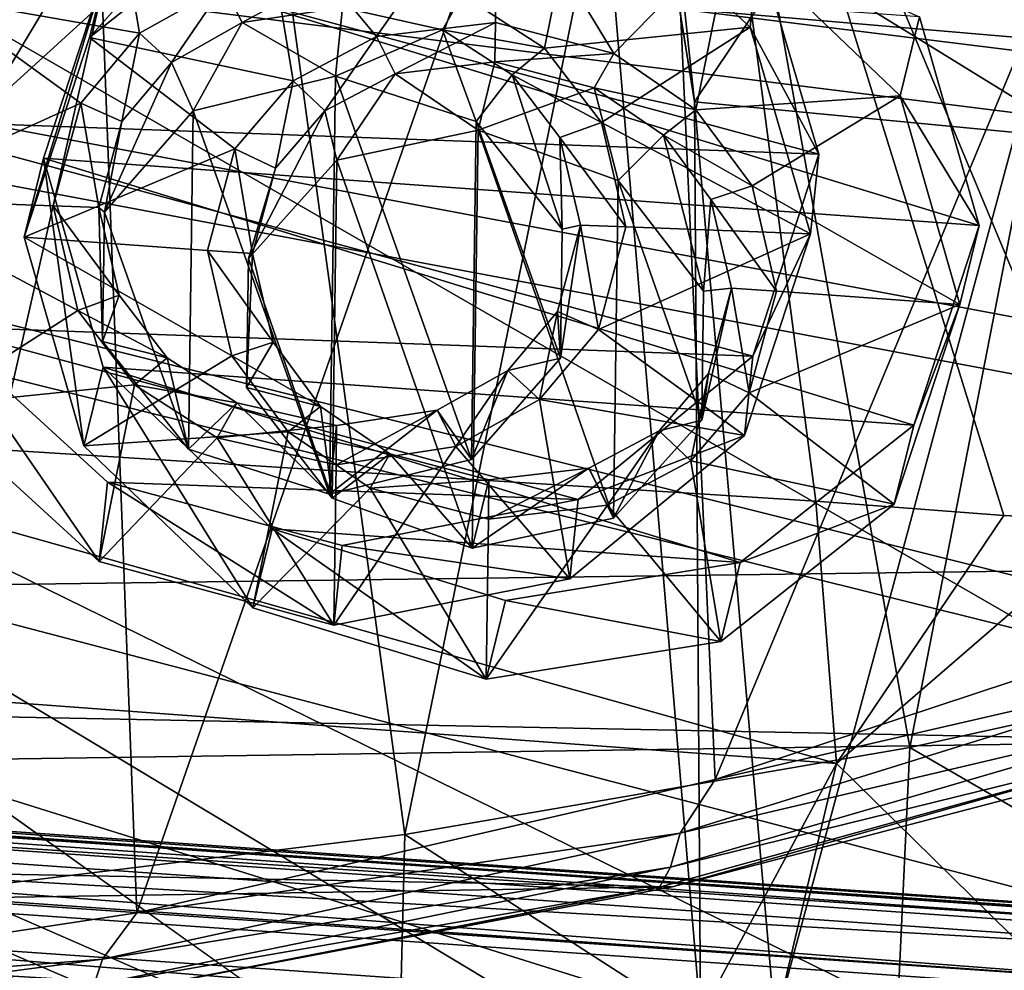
# Model space of a CAD drawing. Header units: metres. Extents: x -1004 to 0, y -808 to 0.
# Tile 92 of 124: x -354 to -308, y -122 to -78. Entities that reach past the tile are written whole.
import ezdxf

# ---------------------------------------------------------------- set-up
doc = ezdxf.new("R2010")
doc.units = ezdxf.units.M

msp = doc.modelspace()

# ---------------------------------------------------------------- linework, layer by layer
at = {"layer": 'top'}
for points in [[(-329.888824, -38.088737, 1930.046631), (-378.607605, -119.60273, 1985.827881), (-382.221283, -31.021881, 1934.762817)], [(-322.60022, -124.122322, 1979.295166), (-378.607605, -119.60273, 1985.827881), (-329.888824, -38.088737, 1930.046631)], [(-322.885803, -81.489136, 1954.172607), (-322.60022, -124.122322, 1979.295166), (-329.888824, -38.088737, 1930.046631)], [(-329.888824, -38.088737, 1930.046631), (-329.803864, -38.102722, 1930.036133), (-322.885803, -81.489136, 1954.172607)], [(-329.803864, -38.102722, 1930.036133), (-327.490509, -38.486088, 1929.765381), (-322.885803, -81.489136, 1954.172607)], [(-322.885803, -81.489136, 1954.172607), (-327.490509, -38.486088, 1929.765381), (-297.666809, -43.873398, 1928.242798)], [(-351.741699, -44.368996, 1507.820435), (-376.558838, -123.533806, 1555.031372), (-378.974548, -39.71484, 1506.693237)], [(-307.902313, -82.908188, 1952.266235), (-322.885803, -81.489136, 1954.172607), (-297.666809, -43.873398, 1928.242798)], [(-348.900391, -119.331909, 1551.006836), (-376.558838, -123.533806, 1555.031372), (-351.741699, -44.368996, 1507.820435)], [(-324.765137, -50.017815, 1509.10791), (-348.900391, -119.331909, 1551.006836), (-351.741699, -44.368996, 1507.820435)], [(-321.921265, -113.105431, 1545.40979), (-348.900391, -119.331909, 1551.006836), (-324.765137, -50.017815, 1509.10791)], [(-298.321289, -56.500305, 1510.757568), (-321.921265, -113.105431, 1545.40979), (-324.765137, -50.017815, 1509.10791)], [(-376.130707, -52.26717, 2033.806885), (-372.22702, -96.644707, 2025.778931), (-323.517303, -52.26717, 2030.046021)], [(-372.22702, -96.644707, 2025.778931), (-317.222504, -100.118637, 2020.946167), (-323.517303, -52.26717, 2030.046021)], [(-366.171051, -52.26717, 181.828079), (-345.062103, -52.26717, 185.403137), (-360.168396, -118.592033, 189.773727)], [(-345.062103, -52.26717, 185.403137), (-336.40332, -115.66851, 194.224075), (-360.168396, -118.592033, 189.773727)], [(-345.062103, -52.26717, 185.403137), (-323.424683, -52.26717, 190.665115), (-336.40332, -115.66851, 194.224075)], [(-323.424683, -52.26717, 190.665115), (-312.841736, -111.61409, 200.455399), (-336.40332, -115.66851, 194.224075)], [(-308.442505, -100.78614, 2019.896606), (-303.170807, -101.056534, 2019.255127), (-323.517303, -52.26717, 2030.046021)], [(-303.170807, -101.056534, 2019.255127), (-289.312134, -100.438484, 2017.681763), (-323.517303, -52.26717, 2030.046021)], [(-323.517303, -52.26717, 2030.046021), (-289.312134, -100.438484, 2017.681763), (-271.142548, -52.26717, 2023.785889)], [(-323.517303, -52.26717, 2030.046021), (-317.222504, -100.118637, 2020.946167), (-308.442505, -100.78614, 2019.896606)], [(-323.424683, -52.26717, 190.665115), (-301.283936, -52.26717, 197.828186), (-312.841736, -111.61409, 200.455399)], [(-301.283936, -52.26717, 197.828186), (-289.953552, -106.590332, 208.299179), (-312.841736, -111.61409, 200.455399)], [(-295.983002, -104.537399, 1538.428955), (-321.921265, -113.105431, 1545.40979), (-298.321289, -56.500305, 1510.757568)], [(-594.247375, -171.585114, 661.909546), (-196.308548, -147.470947, 662.541565), (-531.962463, -59.26767, 664.851257)], [(-196.308548, -147.470947, 662.541565), (-191.884094, -88.40519, 664.088562), (-531.962463, -59.26767, 664.851257)], [(-531.962463, -59.26767, 664.851257), (-191.884094, -88.40519, 664.088562), (-202.874207, -76.227615, 664.407471)], [(-615.470276, -72.550049, 1606.88501), (-591.933105, -85.384491, 1606.548584), (-341.576477, -63.148872, 1607.130249)], [(-591.933105, -85.384491, 1606.548584), (-332.205414, -66.348167, 1607.047974), (-341.576477, -63.148872, 1607.130249)], [(-591.933105, -85.384491, 1606.548584), (-567.294678, -96.737617, 1606.251099), (-332.205414, -66.348167, 1607.047974)], [(-567.294678, -96.737617, 1606.251099), (-541.695801, -106.479683, 1605.995728), (-332.205414, -66.348167, 1607.047974)], [(-332.205414, -66.348167, 1607.047974), (-541.695801, -106.479683, 1605.995728), (-272.857819, -102.921715, 1606.087891)], [(-272.857819, -102.921715, 1606.087891), (-246.948975, -94.762154, 1606.301514), (-332.205414, -66.348167, 1607.047974)], [(-246.948975, -94.762154, 1606.301514), (-225.76767, -79.417076, 1606.705933), (-332.205414, -66.348167, 1607.047974)], [(-332.205414, -66.348167, 1607.047974), (-225.76767, -79.417076, 1606.705933), (-330.090454, -66.582947, 1655.322266)], [(-225.767654, -79.416962, 1703.572632), (-325.61673, -66.957962, 1703.570801), (-330.090454, -66.582947, 1655.322266)], [(-225.76767, -79.417076, 1606.705933), (-225.767654, -79.416962, 1703.572632), (-330.090454, -66.582947, 1655.322266)], [(-297.378326, -66.572098, 1849.74353), (-309.347412, -67.335449, 1800.758545), (-225.767654, -77.948128, 1800.771362)], [(-318.67804, -67.316513, 1752.300415), (-325.61673, -66.957962, 1703.570801), (-225.767654, -79.416962, 1703.572632)], [(-225.767654, -77.948128, 1800.771362), (-309.347412, -67.335449, 1800.758545), (-318.67804, -67.316513, 1752.300415)], [(-225.767654, -77.948128, 1800.771362), (-318.67804, -67.316513, 1752.300415), (-225.767654, -79.416962, 1703.572632)], [(-307.902313, -82.908188, 1952.266235), (-319.120483, -124.470184, 1978.742554), (-322.885803, -81.489136, 1954.172607)], [(-319.120483, -124.470184, 1978.742554), (-322.60022, -124.122322, 1979.295166), (-322.885803, -81.489136, 1954.172607)], [(-303.635834, -124.783379, 1976.071655), (-319.120483, -124.470184, 1978.742554), (-307.902313, -82.908188, 1952.266235)], [(-372.22702, -96.644707, 2025.778931), (-373.720337, -108.123314, 2005.617065), (-316.263245, -112.357918, 1999.483887)], [(-317.222504, -100.118637, 2020.946167), (-372.22702, -96.644707, 2025.778931), (-316.263245, -112.357918, 1999.483887)], [(-316.263245, -112.357918, 1999.483887), (-308.442505, -100.78614, 2019.896606), (-317.222504, -100.118637, 2020.946167)], [(-303.170807, -101.056534, 2019.255127), (-308.442505, -100.78614, 2019.896606), (-316.263245, -112.357918, 1999.483887)], [(-303.635834, -124.783379, 1976.071655), (-303.170807, -101.056534, 2019.255127), (-316.263245, -112.357918, 1999.483887)], [(-541.695801, -106.479683, 1605.995728), (-297.964813, -111.31955, 1605.86792), (-272.857819, -102.921715, 1606.087891)], [(-321.921265, -113.105431, 1545.40979), (-295.983002, -104.537399, 1538.428955), (-297.273773, -107.424042, 1555.789795)], [(-541.695801, -106.479683, 1605.995728), (-515.296631, -114.499153, 1605.785522), (-297.964813, -111.31955, 1605.86792)], [(-289.953552, -106.590332, 208.299179), (-290.647888, -124.47464, 209.90213), (-312.841736, -111.61409, 200.455399)], [(-321.921265, -113.105431, 1545.40979), (-297.273773, -107.424042, 1555.789795), (-323.551117, -115.618164, 1561.07251)], [(-323.551117, -115.618164, 1561.07251), (-297.273773, -107.424042, 1555.789795), (-297.739502, -109.526161, 1572.967529)], [(-378.607605, -119.60273, 1985.827881), (-322.60022, -124.122322, 1979.295166), (-373.720337, -108.123314, 2005.617065)], [(-373.720337, -108.123314, 2005.617065), (-322.60022, -124.122322, 1979.295166), (-316.263245, -112.357918, 1999.483887)], [(-323.551117, -115.618164, 1561.07251), (-297.739502, -109.526161, 1572.967529), (-324.006104, -117.193779, 1576.527832)], [(-324.006104, -117.193779, 1576.527832), (-297.739502, -109.526161, 1572.967529), (-298.352905, -110.877457, 1590.216187)], [(-324.521667, -118.131798, 1592.032471), (-298.352905, -110.877457, 1590.216187), (-323.931244, -118.120049, 1605.689819)], [(-324.006104, -117.193779, 1576.527832), (-298.352905, -110.877457, 1590.216187), (-324.521667, -118.131798, 1592.032471)], [(-323.931244, -118.120049, 1605.689819), (-298.352905, -110.877457, 1590.216187), (-297.964813, -111.31955, 1605.86792)], [(-515.296631, -114.499153, 1605.785522), (-323.931244, -118.120049, 1605.689819), (-297.964813, -111.31955, 1605.86792)], [(-312.841736, -111.61409, 200.455399), (-313.708252, -130.293961, 202.135513), (-336.40332, -115.66851, 194.224075)], [(-290.647888, -124.47464, 209.90213), (-313.708252, -130.293961, 202.135513), (-312.841736, -111.61409, 200.455399)], [(-322.60022, -124.122322, 1979.295166), (-319.120483, -124.470184, 1978.742554), (-316.263245, -112.357918, 1999.483887)], [(-316.263245, -112.357918, 1999.483887), (-319.120483, -124.470184, 1978.742554), (-303.635834, -124.783379, 1976.071655)], [(-348.900391, -119.331909, 1551.006836), (-321.921265, -113.105431, 1545.40979), (-323.551117, -115.618164, 1561.07251)], [(-515.296631, -114.499153, 1605.785522), (-488.273682, -120.706161, 1605.622803), (-323.931244, -118.120049, 1605.689819)], [(-269.723572, -114.469421, 251.47937), (-314.66626, -125.307808, 251.47937), (-268.776398, -117.699387, 219.074127)], [(-269.723572, -114.469421, 251.47937), (-281.736053, -117.199364, 257.069885), (-314.66626, -125.307808, 251.47937)], [(-336.40332, -115.66851, 194.224075), (-336.881165, -134.861221, 196.108551), (-360.168396, -118.592033, 189.773727)], [(-348.900391, -119.331909, 1551.006836), (-323.551117, -115.618164, 1561.07251), (-350.509216, -121.497948, 1565.234985)], [(-350.509216, -121.497948, 1565.234985), (-323.551117, -115.618164, 1561.07251), (-324.006104, -117.193779, 1576.527832)], [(-313.708252, -130.293961, 202.135513), (-336.881165, -134.861221, 196.108551), (-336.40332, -115.66851, 194.224075)], [(-350.509216, -121.497948, 1565.234985), (-324.006104, -117.193779, 1576.527832), (-350.915833, -122.70134, 1579.330322)], [(-350.915833, -122.70134, 1579.330322), (-324.006104, -117.193779, 1576.527832), (-324.521667, -118.131798, 1592.032471)], [(-281.736053, -117.199364, 257.069885), (-308.413422, -122.939339, 261.940674), (-314.66626, -125.307808, 251.47937)], [(-268.776398, -117.699387, 219.074127), (-314.66626, -125.307808, 251.47937), (-290.647888, -124.47464, 209.90213)], [(-488.273682, -120.706161, 1605.622803), (-350.605621, -123.212776, 1605.556519), (-323.931244, -118.120049, 1605.689819)], [(-351.324707, -123.363029, 1593.460815), (-324.521667, -118.131798, 1592.032471), (-350.605621, -123.212776, 1605.556519)], [(-350.915833, -122.70134, 1579.330322), (-324.521667, -118.131798, 1592.032471), (-351.324707, -123.363029, 1593.460815)], [(-350.605621, -123.212776, 1605.556519), (-324.521667, -118.131798, 1592.032471), (-323.931244, -118.120049, 1605.689819)], [(-336.881165, -134.861221, 196.108551), (-360.24765, -138.152222, 191.800507), (-360.168396, -118.592033, 189.773727)], [(-376.558838, -123.533806, 1555.031372), (-348.900391, -119.331909, 1551.006836), (-350.509216, -121.497948, 1565.234985)], [(-488.273682, -120.706161, 1605.622803), (-460.815948, -125.03537, 1605.509277), (-350.605621, -123.212776, 1605.556519)], [(-376.558838, -123.533806, 1555.031372), (-350.509216, -121.497948, 1565.234985), (-377.954224, -125.113419, 1568.216675)], [(-377.954224, -125.113419, 1568.216675), (-350.509216, -121.497948, 1565.234985), (-350.915833, -122.70134, 1579.330322)]]:
    msp.add_3dface(points, dxfattribs=at)
at = {"layer": 'top0123413'}
for points in [[(-10, -10, 90), (-502.018646, -625.846375, 90), (-994.037292, -10, 90)], [(-494.003571, -626.560364, 90), (-502.018646, -625.846375, 90), (-10, -10, 90)], [(-485.779327, -628.854126, 90), (-494.003571, -626.560364, 90), (-10, -10, 90)], [(-477.800262, -632.855408, 90), (-485.779327, -628.854126, 90), (-10, -10, 90)], [(-10, -10, 90), (-470.61264, -638.481506, 90), (-477.800262, -632.855408, 90)], [(-217.024689, -763.271118, 90), (-470.61264, -638.481506, 90), (-10, -10, 90)], [(-261.255157, -72.276657, 118.761467), (-310.910522, -74.838074, 118.716759), (-67.634972, -207.468338, 116.401688)], [(-310.910522, -74.838074, 118.716759), (-357.917725, -76.72718, 118.683784), (-65.746979, -245.352539, 115.740417)], [(-67.634972, -207.468338, 116.401688), (-310.910522, -74.838074, 118.716759), (-65.746979, -245.352539, 115.740417)], [(-65.746979, -245.352539, 115.740417), (-357.917725, -76.72718, 118.683784), (-406.245697, -78.120522, 118.659462)], [(-406.245697, -78.120522, 118.659462), (-490.16217, -606.131226, 109.443001), (-63.32338, -322.340668, 114.396584)], [(-63.32338, -322.340668, 114.396584), (-64.29863, -283.87738, 115.067963), (-406.245697, -78.120522, 118.659462)], [(-64.29863, -283.87738, 115.067963), (-65.746979, -245.352539, 115.740417), (-406.245697, -78.120522, 118.659462)]]:
    msp.add_3dface(points, dxfattribs=at)
at = {"layer": 'top0123414'}
for points in [[(-183.245575, -194.333847, 2169.999756), (-102.243904, -155.042709, 2143.80835), (-502.018646, -55.05748, 2077.158447)], [(-102.243904, -155.042709, 2143.80835), (-85.585182, -133.331024, 2129.335449), (-502.018646, -55.05748, 2077.158447)], [(-502.018646, -55.05748, 2077.158447), (-85.585182, -133.331024, 2129.335449), (-71.911613, -108.299583, 2112.649414)], [(-71.911613, -108.299583, 2112.649414), (-61.49197, -80.833572, 2094.340576), (-502.018646, -55.05748, 2077.158447)], [(-61.49197, -80.833572, 2094.340576), (-55.064697, -55.05748, 2077.158447), (-502.018646, -55.05748, 2077.158447)], [(-502.018646, -55.05748, 2077.158447), (-502.018646, -194.333847, 2169.999756), (-183.245575, -194.333847, 2169.999756)], [(-502.018646, -195.279739, 2167.143799), (-502.018646, -57.672649, 2075.415039), (-183.245575, -195.279739, 2167.143799)], [(-502.018646, -57.672649, 2075.415039), (-104.076797, -156.881226, 2141.547363), (-183.245575, -195.279739, 2167.143799)], [(-57.675217, -57.672649, 2075.415039), (-64.211121, -84.251289, 2093.132324), (-502.018646, -57.672649, 2075.415039)], [(-64.211121, -84.251289, 2093.132324), (-74.447891, -111.240685, 2111.123535), (-502.018646, -57.672649, 2075.415039)], [(-502.018646, -57.672649, 2075.415039), (-74.447891, -111.240685, 2111.123535), (-87.78051, -135.641296, 2127.388916)], [(-87.78051, -135.641296, 2127.388916), (-104.076797, -156.881226, 2141.547363), (-502.018646, -57.672649, 2075.415039)]]:
    msp.add_3dface(points, dxfattribs=at)
at = {"layer": 'top0123418'}
for points in [[(-233.311279, -124.02623, 1633.36084), (-632.336914, -96.123642, 1633.36084), (-632.397461, -96.989761, 1638.284912)], [(-632.336914, -96.123642, 1633.36084), (-233.311279, -124.02623, 1633.36084), (-572.498474, -100.529236, 1632.846069)], [(-233.371841, -124.892357, 1638.284912), (-632.397461, -96.989761, 1638.284912), (-632.72522, -101.676781, 1639.994995)], [(-233.371841, -124.892357, 1638.284912), (-233.311279, -124.02623, 1633.36084), (-632.397461, -96.989761, 1638.284912)], [(-632.931824, -104.631546, 1631.857056), (-632.604065, -99.944534, 1630.146973), (-233.906204, -132.534134, 1631.857056)], [(-632.604065, -99.944534, 1630.146973), (-233.578461, -127.847122, 1630.146973), (-233.906204, -132.534134, 1631.857056)], [(-632.604065, -99.944534, 1630.146973), (-572.712219, -103.585953, 1630.274902), (-293.394257, -123.117767, 1630.274902)], [(-632.604065, -99.944534, 1630.146973), (-293.394257, -123.117767, 1630.274902), (-233.578461, -127.847122, 1630.146973)], [(-233.311279, -124.02623, 1633.36084), (-293.180511, -120.06105, 1632.846069), (-572.498474, -100.529236, 1632.846069)], [(-572.498474, -100.529236, 1632.846069), (-293.180511, -120.06105, 1632.846069), (-571.109802, -100.93853, 1632.306519)], [(-293.180511, -120.06105, 1632.846069), (-294.612518, -120.273216, 1632.306519), (-571.109802, -100.93853, 1632.306519)], [(-571.109802, -100.93853, 1632.306519), (-294.612518, -120.273216, 1632.306519), (-570.591492, -101.929459, 1631.240723)], [(-233.6996, -129.579376, 1639.994995), (-632.72522, -101.676781, 1639.994995), (-632.992371, -105.497673, 1636.781006)], [(-233.6996, -129.579376, 1639.994995), (-233.371841, -124.892357, 1638.284912), (-632.72522, -101.676781, 1639.994995)], [(-572.712219, -103.585953, 1630.274902), (-570.591492, -101.929459, 1631.240723), (-293.394257, -123.117767, 1630.274902)], [(-293.394257, -123.117767, 1630.274902), (-570.591492, -101.929459, 1631.240723), (-295.263763, -121.182266, 1631.240723)], [(-570.591492, -101.929459, 1631.240723), (-294.612518, -120.273216, 1632.306519), (-295.263763, -121.182266, 1631.240723)], [(-632.992371, -105.497673, 1636.781006), (-632.931824, -104.631546, 1631.857056), (-233.966782, -133.400269, 1636.781006)], [(-632.931824, -104.631546, 1631.857056), (-233.906204, -132.534134, 1631.857056), (-233.966782, -133.400269, 1636.781006)], [(-233.966782, -133.400269, 1636.781006), (-233.6996, -129.579376, 1639.994995), (-632.992371, -105.497673, 1636.781006)]]:
    msp.add_3dface(points, dxfattribs=at)
at = {"layer": 'top0123430'}
for points in [[(-350.201843, -74.801285, 1958.743042), (-342.109467, -68.400177, 1953.923584), (-351.10672, -78.481949, 1952.334961)], [(-342.109467, -68.400177, 1953.923584), (-343.014374, -72.080841, 1947.515625), (-351.10672, -78.481949, 1952.334961)], [(-343.014374, -72.080841, 1947.515625), (-332.06012, -70.31279, 1944.953125), (-337.718414, -78.43782, 1950.419067)], [(-332.06012, -70.31279, 1944.953125), (-332.167297, -77.7808, 1949.257813), (-337.718414, -78.43782, 1950.419067)], [(-332.167297, -77.7808, 1949.257813), (-332.06012, -70.31279, 1944.953125), (-326.646484, -79.234276, 1949.31311)], [(-332.06012, -70.31279, 1944.953125), (-321.179169, -73.651543, 1945.334351), (-326.646484, -79.234276, 1949.31311)], [(-351.10672, -78.481949, 1952.334961), (-343.014374, -72.080841, 1947.515625), (-341.605927, -80.500221, 1952.152588)], [(-343.014374, -72.080841, 1947.515625), (-337.718414, -78.43782, 1950.419067), (-341.605927, -80.500221, 1952.152588)], [(-326.646484, -79.234276, 1949.31311), (-321.179169, -73.651543, 1945.334351), (-322.826172, -81.851135, 1950.276611)], [(-321.179169, -73.651543, 1945.334351), (-313.287079, -81.202477, 1948.557007), (-322.826172, -81.851135, 1950.276611)], [(-313.287079, -81.202477, 1948.557007), (-321.179169, -73.651543, 1945.334351), (-312.382172, -77.521812, 1954.965088)], [(-353.263977, -84.120277, 1964.528076), (-350.201843, -74.801285, 1958.743042), (-354.168884, -87.800941, 1958.120117)], [(-350.201843, -74.801285, 1958.743042), (-351.10672, -78.481949, 1952.334961), (-354.168884, -87.800941, 1958.120117)], [(-309.593628, -87.261673, 1960.165771), (-350.201843, -74.801285, 1958.743042), (-353.263977, -84.120277, 1964.528076)], [(-309.593628, -87.261673, 1960.165771), (-312.382172, -77.521812, 1954.965088), (-350.201843, -74.801285, 1958.743042)], [(-313.287079, -81.202477, 1948.557007), (-312.382172, -77.521812, 1954.965088), (-309.593628, -87.261673, 1960.165771)], [(-337.718414, -78.43782, 1950.419067), (-332.167297, -77.7808, 1949.257813), (-336.850586, -80.170349, 1951.291626)], [(-332.167297, -77.7808, 1949.257813), (-332.193726, -79.621773, 1950.31897), (-336.850586, -80.170349, 1951.291626)], [(-332.193726, -79.621773, 1950.31897), (-332.167297, -77.7808, 1949.257813), (-326.646484, -79.234276, 1949.31311)], [(-354.168884, -87.800941, 1958.120117), (-351.10672, -78.481949, 1952.334961), (-344.334656, -83.671303, 1954.359375)], [(-351.10672, -78.481949, 1952.334961), (-341.605927, -80.500221, 1952.152588), (-344.334656, -83.671303, 1954.359375)], [(-341.605927, -80.500221, 1952.152588), (-337.718414, -78.43782, 1950.419067), (-340.133209, -81.909271, 1952.754028)], [(-337.718414, -78.43782, 1950.419067), (-336.850586, -80.170349, 1951.291626), (-340.133209, -81.909271, 1952.754028)], [(-327.562225, -80.838501, 1950.363892), (-332.193726, -79.621773, 1950.31897), (-326.646484, -79.234276, 1949.31311)], [(-327.562225, -80.838501, 1950.363892), (-326.646484, -79.234276, 1949.31311), (-322.826172, -81.851135, 1950.276611)], [(-336.850586, -80.170349, 1951.291626), (-332.193726, -79.621773, 1950.31897), (-332.978485, -82.813705, 1944.761841)], [(-327.562225, -80.838501, 1950.363892), (-332.978485, -82.813705, 1944.761841), (-332.193726, -79.621773, 1950.31897)], [(-340.133209, -81.909271, 1952.754028), (-336.850586, -80.170349, 1951.291626), (-339.56781, -84.207367, 1946.492798)], [(-339.56781, -84.207367, 1946.492798), (-336.850586, -80.170349, 1951.291626), (-332.978485, -82.813705, 1944.761841)], [(-344.334656, -83.671303, 1954.359375), (-341.605927, -80.500221, 1952.152588), (-342.434418, -84.587173, 1954.617065)], [(-341.605927, -80.500221, 1952.152588), (-340.133209, -81.909271, 1952.754028), (-342.434418, -84.587173, 1954.617065)], [(-326.442688, -85.15152, 1945.181763), (-332.978485, -82.813705, 1944.761841), (-327.562225, -80.838501, 1950.363892)], [(-324.336243, -83.045609, 1951.176025), (-327.562225, -80.838501, 1950.363892), (-322.826172, -81.851135, 1950.276611)], [(-324.336243, -83.045609, 1951.176025), (-326.442688, -85.15152, 1945.181763), (-327.562225, -80.838501, 1950.363892)], [(-322.826172, -81.851135, 1950.276611), (-313.287079, -81.202477, 1948.557007), (-320.194, -85.407845, 1951.947876)], [(-313.287079, -81.202477, 1948.557007), (-310.498505, -90.942337, 1953.75769), (-320.194, -85.407845, 1951.947876)], [(-310.498505, -90.942337, 1953.75769), (-313.287079, -81.202477, 1948.557007), (-309.593628, -87.261673, 1960.165771)], [(-343.693665, -88.788261, 1949.706665), (-342.434418, -84.587173, 1954.617065), (-340.133209, -81.909271, 1952.754028)], [(-343.693665, -88.788261, 1949.706665), (-340.133209, -81.909271, 1952.754028), (-339.56781, -84.207367, 1946.492798)], [(-324.336243, -83.045609, 1951.176025), (-322.826172, -81.851135, 1950.276611), (-320.194, -85.407845, 1951.947876)], [(-339.56781, -84.207367, 1946.492798), (-332.978485, -82.813705, 1944.761841), (-333.258301, -102.308853, 1955.999023)], [(-333.258301, -102.308853, 1955.999023), (-332.978485, -82.813705, 1944.761841), (-326.669037, -100.919739, 1954.27063)], [(-332.978485, -82.813705, 1944.761841), (-326.442688, -85.15152, 1945.181763), (-326.669037, -100.919739, 1954.27063)], [(-322.456726, -90.315926, 1947.585205), (-326.442688, -85.15152, 1945.181763), (-324.336243, -83.045609, 1951.176025)], [(-322.116608, -86.048721, 1952.587524), (-324.336243, -83.045609, 1951.176025), (-320.194, -85.407845, 1951.947876)], [(-322.116608, -86.048721, 1952.587524), (-322.456726, -90.315926, 1947.585205), (-324.336243, -83.045609, 1951.176025)], [(-344.334656, -83.671303, 1954.359375), (-345.612976, -88.416405, 1957.265381), (-354.168884, -87.800941, 1958.120117)], [(-345.612976, -88.416405, 1957.265381), (-344.334656, -83.671303, 1954.359375), (-343.503815, -88.568115, 1957.054688)], [(-344.334656, -83.671303, 1954.359375), (-342.434418, -84.587173, 1954.617065), (-343.503815, -88.568115, 1957.054688)], [(-353.263977, -84.120277, 1964.528076), (-354.168884, -87.800941, 1958.120117), (-351.38031, -97.540802, 1963.320679)], [(-350.475433, -93.860138, 1969.72876), (-353.263977, -84.120277, 1964.528076), (-351.38031, -97.540802, 1963.320679)], [(-312.655762, -96.580666, 1965.950806), (-353.263977, -84.120277, 1964.528076), (-350.475433, -93.860138, 1969.72876)], [(-312.655762, -96.580666, 1965.950806), (-309.593628, -87.261673, 1960.165771), (-353.263977, -84.120277, 1964.528076)], [(-343.693665, -88.788261, 1949.706665), (-339.56781, -84.207367, 1946.492798), (-339.794159, -99.975594, 1955.581787)], [(-339.794159, -99.975594, 1955.581787), (-339.56781, -84.207367, 1946.492798), (-333.258301, -102.308853, 1955.999023)], [(-343.503815, -88.568115, 1957.054688), (-342.434418, -84.587173, 1954.617065), (-343.693665, -88.788261, 1949.706665)], [(-326.669037, -100.919739, 1954.27063), (-326.442688, -85.15152, 1945.181763), (-322.543182, -96.338852, 1951.056885)], [(-326.442688, -85.15152, 1945.181763), (-322.456726, -90.315926, 1947.585205), (-322.543182, -96.338852, 1951.056885)], [(-322.116608, -86.048721, 1952.587524), (-320.194, -85.407845, 1951.947876), (-319.054382, -90.326881, 1954.612305)], [(-320.194, -85.407845, 1951.947876), (-310.498505, -90.942337, 1953.75769), (-319.054382, -90.326881, 1954.612305)], [(-322.456726, -90.315926, 1947.585205), (-322.116608, -86.048721, 1952.587524), (-321.163574, -90.17514, 1954.82312)], [(-321.163574, -90.17514, 1954.82312), (-322.116608, -86.048721, 1952.587524), (-319.054382, -90.326881, 1954.612305)], [(-310.498505, -90.942337, 1953.75769), (-309.593628, -87.261673, 1960.165771), (-312.655762, -96.580666, 1965.950806)], [(-345.612976, -88.416405, 1957.265381), (-344.473389, -93.335442, 1959.92981), (-354.168884, -87.800941, 1958.120117)], [(-354.168884, -87.800941, 1958.120117), (-344.473389, -93.335442, 1959.92981), (-351.38031, -97.540802, 1963.320679)], [(-344.473389, -93.335442, 1959.92981), (-345.612976, -88.416405, 1957.265381), (-342.550781, -92.694534, 1959.290283)], [(-345.612976, -88.416405, 1957.265381), (-343.503815, -88.568115, 1957.054688), (-342.550781, -92.694534, 1959.290283)], [(-342.550781, -92.694534, 1959.290283), (-343.503815, -88.568115, 1957.054688), (-343.780121, -94.811188, 1953.178345)], [(-343.780121, -94.811188, 1953.178345), (-343.503815, -88.568115, 1957.054688), (-343.693665, -88.788261, 1949.706665)], [(-343.780121, -94.811188, 1953.178345), (-343.693665, -88.788261, 1949.706665), (-339.794159, -99.975594, 1955.581787)], [(-322.543182, -96.338852, 1951.056885), (-321.163574, -90.17514, 1954.82312), (-322.232971, -94.156082, 1957.26062)], [(-322.543182, -96.338852, 1951.056885), (-322.456726, -90.315926, 1947.585205), (-321.163574, -90.17514, 1954.82312)], [(-322.232971, -94.156082, 1957.26062), (-321.163574, -90.17514, 1954.82312), (-320.332733, -95.071983, 1957.518311)], [(-321.163574, -90.17514, 1954.82312), (-319.054382, -90.326881, 1954.612305), (-320.332733, -95.071983, 1957.518311)], [(-310.498505, -90.942337, 1953.75769), (-320.332733, -95.071983, 1957.518311), (-319.054382, -90.326881, 1954.612305)], [(-310.498505, -90.942337, 1953.75769), (-313.560669, -100.26133, 1959.542725), (-320.332733, -95.071983, 1957.518311)], [(-313.560669, -100.26133, 1959.542725), (-310.498505, -90.942337, 1953.75769), (-312.655762, -96.580666, 1965.950806)], [(-344.473389, -93.335442, 1959.92981), (-342.550781, -92.694534, 1959.290283), (-340.331116, -95.697647, 1960.701782)], [(-340.331116, -95.697647, 1960.701782), (-342.550781, -92.694534, 1959.290283), (-343.780121, -94.811188, 1953.178345)], [(-344.473389, -93.335442, 1959.92981), (-341.841217, -96.892151, 1961.601074), (-351.38031, -97.540802, 1963.320679)], [(-341.841217, -96.892151, 1961.601074), (-344.473389, -93.335442, 1959.92981), (-340.331116, -95.697647, 1960.701782)], [(-350.475433, -93.860138, 1969.72876), (-351.38031, -97.540802, 1963.320679), (-343.48822, -105.091743, 1966.543335)], [(-342.583313, -101.411079, 1972.951416), (-350.475433, -93.860138, 1969.72876), (-343.48822, -105.091743, 1966.543335)], [(-320.748138, -102.981781, 1970.770142), (-350.475433, -93.860138, 1969.72876), (-342.583313, -101.411079, 1972.951416)], [(-320.748138, -102.981781, 1970.770142), (-312.655762, -96.580666, 1965.950806), (-350.475433, -93.860138, 1969.72876)], [(-324.53418, -96.833984, 1959.123779), (-322.232971, -94.156082, 1957.26062), (-323.061462, -98.243057, 1959.725098)], [(-324.53418, -96.833984, 1959.123779), (-322.543182, -96.338852, 1951.056885), (-322.232971, -94.156082, 1957.26062)], [(-322.232971, -94.156082, 1957.26062), (-320.332733, -95.071983, 1957.518311), (-323.061462, -98.243057, 1959.725098)], [(-340.331116, -95.697647, 1960.701782), (-343.780121, -94.811188, 1953.178345), (-339.794159, -99.975594, 1955.581787)], [(-313.560669, -100.26133, 1959.542725), (-323.061462, -98.243057, 1959.725098), (-320.332733, -95.071983, 1957.518311)], [(-341.841217, -96.892151, 1961.601074), (-340.331116, -95.697647, 1960.701782), (-337.105164, -97.904755, 1961.513916)], [(-337.105164, -97.904755, 1961.513916), (-340.331116, -95.697647, 1960.701782), (-339.794159, -99.975594, 1955.581787)], [(-326.669037, -100.919739, 1954.27063), (-322.543182, -96.338852, 1951.056885), (-324.53418, -96.833984, 1959.123779)], [(-351.38031, -97.540802, 1963.320679), (-341.841217, -96.892151, 1961.601074), (-343.48822, -105.091743, 1966.543335)], [(-341.841217, -96.892151, 1961.601074), (-338.020905, -99.50901, 1962.564697), (-343.48822, -105.091743, 1966.543335)], [(-338.020905, -99.50901, 1962.564697), (-341.841217, -96.892151, 1961.601074), (-337.105164, -97.904755, 1961.513916)], [(-327.816772, -98.572906, 1960.58606), (-324.53418, -96.833984, 1959.123779), (-326.948975, -100.305458, 1961.458618)], [(-327.816772, -98.572906, 1960.58606), (-326.669037, -100.919739, 1954.27063), (-324.53418, -96.833984, 1959.123779)], [(-324.53418, -96.833984, 1959.123779), (-323.061462, -98.243057, 1959.725098), (-326.948975, -100.305458, 1961.458618)], [(-313.560669, -100.26133, 1959.542725), (-312.655762, -96.580666, 1965.950806), (-320.748138, -102.981781, 1970.770142)], [(-337.105164, -97.904755, 1961.513916), (-339.794159, -99.975594, 1955.581787), (-333.258301, -102.308853, 1955.999023)], [(-338.020905, -99.50901, 1962.564697), (-337.105164, -97.904755, 1961.513916), (-332.473633, -99.121483, 1961.558838)], [(-332.473633, -99.121483, 1961.558838), (-337.105164, -97.904755, 1961.513916), (-333.258301, -102.308853, 1955.999023)], [(-321.653015, -106.662445, 1964.362183), (-326.948975, -100.305458, 1961.458618), (-323.061462, -98.243057, 1959.725098)], [(-313.560669, -100.26133, 1959.542725), (-321.653015, -106.662445, 1964.362183), (-323.061462, -98.243057, 1959.725098)], [(-332.473633, -99.121483, 1961.558838), (-333.258301, -102.308853, 1955.999023), (-327.816772, -98.572906, 1960.58606)], [(-333.258301, -102.308853, 1955.999023), (-326.669037, -100.919739, 1954.27063), (-327.816772, -98.572906, 1960.58606)], [(-332.473633, -99.121483, 1961.558838), (-327.816772, -98.572906, 1960.58606), (-332.500061, -100.962479, 1962.619873)], [(-327.816772, -98.572906, 1960.58606), (-326.948975, -100.305458, 1961.458618), (-332.500061, -100.962479, 1962.619873)], [(-332.500061, -100.962479, 1962.619873), (-338.020905, -99.50901, 1962.564697), (-332.473633, -99.121483, 1961.558838)], [(-343.48822, -105.091743, 1966.543335), (-338.020905, -99.50901, 1962.564697), (-332.607269, -108.430496, 1966.924561)], [(-338.020905, -99.50901, 1962.564697), (-332.500061, -100.962479, 1962.619873), (-332.607269, -108.430496, 1966.924561)], [(-332.607269, -108.430496, 1966.924561), (-332.500061, -100.962479, 1962.619873), (-326.948975, -100.305458, 1961.458618)], [(-321.653015, -106.662445, 1964.362183), (-332.607269, -108.430496, 1966.924561), (-326.948975, -100.305458, 1961.458618)], [(-321.653015, -106.662445, 1964.362183), (-313.560669, -100.26133, 1959.542725), (-320.748138, -102.981781, 1970.770142)], [(-342.583313, -101.411079, 1972.951416), (-343.48822, -105.091743, 1966.543335), (-332.607269, -108.430496, 1966.924561)], [(-331.702393, -104.749832, 1973.332642), (-342.583313, -101.411079, 1972.951416), (-332.607269, -108.430496, 1966.924561)], [(-331.702393, -104.749832, 1973.332642), (-320.748138, -102.981781, 1970.770142), (-342.583313, -101.411079, 1972.951416)], [(-321.653015, -106.662445, 1964.362183), (-320.748138, -102.981781, 1970.770142), (-331.702393, -104.749832, 1973.332642)], [(-332.607269, -108.430496, 1966.924561), (-321.653015, -106.662445, 1964.362183), (-331.702393, -104.749832, 1973.332642)]]:
    msp.add_3dface(points, dxfattribs=at)
at = {"layer": 'top0123432'}
for points in [[(-358.333252, -76.599106, 1518.168457), (-350.192719, -69.914566, 1513.839966), (-348.7742, -78.284592, 1518.5625)], [(-350.192719, -69.914566, 1513.839966), (-344.863373, -76.086029, 1517.064819), (-348.7742, -78.284592, 1518.5625)], [(-333.723816, -76.494659, 1516.630493), (-328.224182, -70.720436, 1512.983521), (-329.87973, -78.977692, 1517.825928)], [(-328.224182, -70.720436, 1512.983521), (-320.282623, -77.994911, 1516.685059), (-329.87973, -78.977692, 1517.825928)], [(-320.282623, -77.994911, 1516.685059), (-328.224182, -70.720436, 1512.983521), (-319.895416, -74.291687, 1523.132202)], [(-317.088104, -83.933838, 1528.501953), (-357.946075, -72.895882, 1524.615601), (-361.025208, -82.322105, 1530.214966)], [(-317.088104, -83.933838, 1528.501953), (-319.895416, -74.291687, 1523.132202), (-357.946075, -72.895882, 1524.615601)], [(-320.282623, -77.994911, 1516.685059), (-319.895416, -74.291687, 1523.132202), (-317.088104, -83.933838, 1528.501953)], [(-344.863373, -76.086029, 1517.064819), (-339.278534, -75.234566, 1516.240356), (-343.989929, -77.788147, 1517.990112)], [(-339.278534, -75.234566, 1516.240356), (-339.30481, -77.076462, 1517.299927), (-343.989929, -77.788147, 1517.990112)], [(-348.7742, -78.284592, 1518.5625), (-344.863373, -76.086029, 1517.064819), (-347.292236, -79.642044, 1519.253296)], [(-344.863373, -76.086029, 1517.064819), (-343.989929, -77.788147, 1517.990112), (-347.292236, -79.642044, 1519.253296)], [(-361.412415, -86.02533, 1523.767822), (-358.333252, -76.599106, 1518.168457), (-351.518982, -81.551231, 1520.60376)], [(-358.333252, -76.599106, 1518.168457), (-348.7742, -78.284592, 1518.5625), (-351.518982, -81.551231, 1520.60376)], [(-334.644836, -78.130951, 1517.625732), (-339.30481, -77.076462, 1517.299927), (-333.723816, -76.494659, 1516.630493)], [(-334.644836, -78.130951, 1517.625732), (-333.723816, -76.494659, 1516.630493), (-329.87973, -78.977692, 1517.825928)], [(-343.989929, -77.788147, 1517.990112), (-339.30481, -77.076462, 1517.299927), (-339.640594, -80.287949, 1511.708862)], [(-334.644836, -78.130951, 1517.625732), (-339.640594, -80.287949, 1511.708862), (-339.30481, -77.076462, 1517.299927)], [(-347.292236, -79.642044, 1519.253296), (-343.989929, -77.788147, 1517.990112), (-346.269836, -81.912422, 1513.040161)], [(-346.269836, -81.912422, 1513.040161), (-343.989929, -77.788147, 1517.990112), (-339.640594, -80.287949, 1511.708862)], [(-329.87973, -78.977692, 1517.825928), (-320.282623, -77.994911, 1516.685059), (-327.230896, -82.442192, 1519.65686)], [(-320.282623, -77.994911, 1516.685059), (-317.475311, -87.637062, 1522.054932), (-327.230896, -82.442192, 1519.65686)], [(-317.475311, -87.637062, 1522.054932), (-320.282623, -77.994911, 1516.685059), (-317.088104, -83.933838, 1528.501953)], [(-351.518982, -81.551231, 1520.60376), (-348.7742, -78.284592, 1518.5625), (-349.606995, -82.400543, 1520.976807)], [(-348.7742, -78.284592, 1518.5625), (-347.292236, -79.642044, 1519.253296), (-349.606995, -82.400543, 1520.976807)], [(-333.064545, -82.396828, 1512.525269), (-339.640594, -80.287949, 1511.708862), (-334.644836, -78.130951, 1517.625732)], [(-331.398804, -80.22506, 1518.633667), (-334.644836, -78.130951, 1517.625732), (-329.87973, -78.977692, 1517.825928)], [(-331.398804, -80.22506, 1518.633667), (-333.064545, -82.396828, 1512.525269), (-334.644836, -78.130951, 1517.625732)], [(-331.398804, -80.22506, 1518.633667), (-329.87973, -78.977692, 1517.825928), (-327.230896, -82.442192, 1519.65686)], [(-350.420013, -86.637817, 1516.003662), (-349.606995, -82.400543, 1520.976807), (-347.292236, -79.642044, 1519.253296)], [(-350.420013, -86.637817, 1516.003662), (-347.292236, -79.642044, 1519.253296), (-346.269836, -81.912422, 1513.040161)], [(-346.269836, -81.912422, 1513.040161), (-339.640594, -80.287949, 1511.708862), (-339.91864, -99.792839, 1522.929199)], [(-339.91864, -99.792839, 1522.929199), (-339.640594, -80.287949, 1511.708862), (-333.289429, -98.172928, 1521.600586)], [(-339.640594, -80.287949, 1511.708862), (-333.064545, -82.396828, 1512.525269), (-333.289429, -98.172928, 1521.600586)], [(-329.053375, -87.4216, 1515.170654), (-333.064545, -82.396828, 1512.525269), (-331.398804, -80.22506, 1518.633667)], [(-329.1651, -83.150406, 1520.17981), (-331.398804, -80.22506, 1518.633667), (-327.230896, -82.442192, 1519.65686)], [(-329.1651, -83.150406, 1520.17981), (-329.053375, -87.4216, 1515.170654), (-331.398804, -80.22506, 1518.633667)], [(-351.518982, -81.551231, 1520.60376), (-352.80426, -86.341103, 1523.432251), (-361.412415, -86.02533, 1523.767822)], [(-352.80426, -86.341103, 1523.432251), (-351.518982, -81.551231, 1520.60376), (-350.68222, -86.41893, 1523.349487)], [(-351.518982, -81.551231, 1520.60376), (-349.606995, -82.400543, 1520.976807), (-350.68222, -86.41893, 1523.349487)], [(-350.420013, -86.637817, 1516.003662), (-346.269836, -81.912422, 1513.040161), (-346.494751, -97.688522, 1522.115356)], [(-346.494751, -97.688522, 1522.115356), (-346.269836, -81.912422, 1513.040161), (-339.91864, -99.792839, 1522.929199)], [(-320.167267, -93.360062, 1534.101318), (-361.025208, -82.322105, 1530.214966), (-358.217896, -91.964256, 1535.584839)], [(-320.167267, -93.360062, 1534.101318), (-317.088104, -83.933838, 1528.501953), (-361.025208, -82.322105, 1530.214966)], [(-350.68222, -86.41893, 1523.349487), (-349.606995, -82.400543, 1520.976807), (-350.420013, -86.637817, 1516.003662)], [(-333.289429, -98.172928, 1521.600586), (-333.064545, -82.396828, 1512.525269), (-329.139282, -93.44754, 1518.637085)], [(-333.064545, -82.396828, 1512.525269), (-329.053375, -87.4216, 1515.170654), (-329.139282, -93.44754, 1518.637085)], [(-329.1651, -83.150406, 1520.17981), (-327.230896, -82.442192, 1519.65686), (-326.083466, -87.321297, 1522.390503)], [(-327.230896, -82.442192, 1519.65686), (-317.475311, -87.637062, 1522.054932), (-326.083466, -87.321297, 1522.390503)], [(-328.205505, -87.243439, 1522.473267), (-329.1651, -83.150406, 1520.17981), (-326.083466, -87.321297, 1522.390503)], [(-329.053375, -87.4216, 1515.170654), (-329.1651, -83.150406, 1520.17981), (-328.205505, -87.243439, 1522.473267)], [(-317.475311, -87.637062, 1522.054932), (-317.088104, -83.933838, 1528.501953), (-320.167267, -93.360062, 1534.101318)], [(-352.80426, -86.341103, 1523.432251), (-351.65683, -91.2202, 1526.165894), (-361.412415, -86.02533, 1523.767822)], [(-361.412415, -86.02533, 1523.767822), (-351.65683, -91.2202, 1526.165894), (-358.605103, -95.66748, 1529.137695)], [(-351.65683, -91.2202, 1526.165894), (-352.80426, -86.341103, 1523.432251), (-349.722626, -90.511955, 1525.642944)], [(-352.80426, -86.341103, 1523.432251), (-350.68222, -86.41893, 1523.349487), (-349.722626, -90.511955, 1525.642944)], [(-349.722626, -90.511955, 1525.642944), (-350.68222, -86.41893, 1523.349487), (-350.50592, -92.66375, 1519.470093)], [(-350.50592, -92.66375, 1519.470093), (-350.68222, -86.41893, 1523.349487), (-350.420013, -86.637817, 1516.003662)], [(-350.50592, -92.66375, 1519.470093), (-350.420013, -86.637817, 1516.003662), (-346.494751, -97.688522, 1522.115356)], [(-329.280731, -91.261826, 1524.845947), (-328.205505, -87.243439, 1522.473267), (-327.368713, -92.11116, 1525.218994)], [(-329.139282, -93.44754, 1518.637085), (-328.205505, -87.243439, 1522.473267), (-329.280731, -91.261826, 1524.845947)], [(-329.139282, -93.44754, 1518.637085), (-329.053375, -87.4216, 1515.170654), (-328.205505, -87.243439, 1522.473267)], [(-328.205505, -87.243439, 1522.473267), (-326.083466, -87.321297, 1522.390503), (-327.368713, -92.11116, 1525.218994)], [(-317.475311, -87.637062, 1522.054932), (-327.368713, -92.11116, 1525.218994), (-326.083466, -87.321297, 1522.390503)], [(-317.475311, -87.637062, 1522.054932), (-320.554443, -97.063286, 1527.654297), (-327.368713, -92.11116, 1525.218994)], [(-320.554443, -97.063286, 1527.654297), (-317.475311, -87.637062, 1522.054932), (-320.167267, -93.360062, 1534.101318)], [(-351.65683, -91.2202, 1526.165894), (-349.722626, -90.511955, 1525.642944), (-347.488892, -93.437309, 1527.189087)], [(-347.488892, -93.437309, 1527.189087), (-349.722626, -90.511955, 1525.642944), (-350.50592, -92.66375, 1519.470093)], [(-351.65683, -91.2202, 1526.165894), (-349.007996, -94.6847, 1527.996826), (-358.605103, -95.66748, 1529.137695)], [(-349.007996, -94.6847, 1527.996826), (-351.65683, -91.2202, 1526.165894), (-347.488892, -93.437309, 1527.189087)], [(-331.595459, -94.020325, 1526.569458), (-329.280731, -91.261826, 1524.845947), (-330.113525, -95.377808, 1527.260132)], [(-331.595459, -94.020325, 1526.569458), (-329.139282, -93.44754, 1518.637085), (-329.280731, -91.261826, 1524.845947)], [(-329.280731, -91.261826, 1524.845947), (-327.368713, -92.11116, 1525.218994), (-330.113525, -95.377808, 1527.260132)], [(-358.217896, -91.964256, 1535.584839), (-358.605103, -95.66748, 1529.137695), (-350.663544, -102.941963, 1532.839233)], [(-350.276367, -99.238739, 1539.286377), (-358.217896, -91.964256, 1535.584839), (-350.663544, -102.941963, 1532.839233)], [(-328.3078, -100.044601, 1538.42981), (-358.217896, -91.964256, 1535.584839), (-350.276367, -99.238739, 1539.286377)], [(-328.3078, -100.044601, 1538.42981), (-320.167267, -93.360062, 1534.101318), (-358.217896, -91.964256, 1535.584839)], [(-320.554443, -97.063286, 1527.654297), (-330.113525, -95.377808, 1527.260132), (-327.368713, -92.11116, 1525.218994)], [(-347.488892, -93.437309, 1527.189087), (-350.50592, -92.66375, 1519.470093), (-346.494751, -97.688522, 1522.115356)], [(-349.007996, -94.6847, 1527.996826), (-347.488892, -93.437309, 1527.189087), (-344.242889, -95.531418, 1528.197021)], [(-344.242889, -95.531418, 1528.197021), (-347.488892, -93.437309, 1527.189087), (-346.494751, -97.688522, 1522.115356)], [(-333.289429, -98.172928, 1521.600586), (-329.139282, -93.44754, 1518.637085), (-331.595459, -94.020325, 1526.569458)], [(-320.554443, -97.063286, 1527.654297), (-320.167267, -93.360062, 1534.101318), (-328.3078, -100.044601, 1538.42981)], [(-334.897766, -95.874222, 1527.832642), (-331.595459, -94.020325, 1526.569458), (-334.024353, -97.57637, 1528.757935)], [(-334.897766, -95.874222, 1527.832642), (-333.289429, -98.172928, 1521.600586), (-331.595459, -94.020325, 1526.569458)], [(-331.595459, -94.020325, 1526.569458), (-330.113525, -95.377808, 1527.260132), (-334.024353, -97.57637, 1528.757935)], [(-358.605103, -95.66748, 1529.137695), (-349.007996, -94.6847, 1527.996826), (-350.663544, -102.941963, 1532.839233)], [(-349.007996, -94.6847, 1527.996826), (-345.16391, -97.16774, 1529.192261), (-350.663544, -102.941963, 1532.839233)], [(-345.16391, -97.16774, 1529.192261), (-349.007996, -94.6847, 1527.996826), (-344.242889, -95.531418, 1528.197021)], [(-344.242889, -95.531418, 1528.197021), (-346.494751, -97.688522, 1522.115356), (-339.91864, -99.792839, 1522.929199)], [(-345.16391, -97.16774, 1529.192261), (-344.242889, -95.531418, 1528.197021), (-339.582916, -96.585907, 1528.522827)], [(-339.582916, -96.585907, 1528.522827), (-344.242889, -95.531418, 1528.197021), (-339.91864, -99.792839, 1522.929199)], [(-328.695007, -103.747833, 1531.982788), (-334.024353, -97.57637, 1528.757935), (-330.113525, -95.377808, 1527.260132)], [(-320.554443, -97.063286, 1527.654297), (-328.695007, -103.747833, 1531.982788), (-330.113525, -95.377808, 1527.260132)], [(-339.582916, -96.585907, 1528.522827), (-339.91864, -99.792839, 1522.929199), (-334.897766, -95.874222, 1527.832642)], [(-339.91864, -99.792839, 1522.929199), (-333.289429, -98.172928, 1521.600586), (-334.897766, -95.874222, 1527.832642)], [(-339.582916, -96.585907, 1528.522827), (-334.897766, -95.874222, 1527.832642), (-339.609161, -98.427826, 1529.582397)], [(-334.897766, -95.874222, 1527.832642), (-334.024353, -97.57637, 1528.757935), (-339.609161, -98.427826, 1529.582397)], [(-339.609161, -98.427826, 1529.582397), (-345.16391, -97.16774, 1529.192261), (-339.582916, -96.585907, 1528.522827)], [(-350.663544, -102.941963, 1532.839233), (-345.16391, -97.16774, 1529.192261), (-339.715698, -105.899574, 1533.880615)], [(-345.16391, -97.16774, 1529.192261), (-339.609161, -98.427826, 1529.582397), (-339.715698, -105.899574, 1533.880615)], [(-328.695007, -103.747833, 1531.982788), (-320.554443, -97.063286, 1527.654297), (-328.3078, -100.044601, 1538.42981)], [(-339.715698, -105.899574, 1533.880615), (-339.609161, -98.427826, 1529.582397), (-334.024353, -97.57637, 1528.757935)], [(-328.695007, -103.747833, 1531.982788), (-339.715698, -105.899574, 1533.880615), (-334.024353, -97.57637, 1528.757935)], [(-350.276367, -99.238739, 1539.286377), (-350.663544, -102.941963, 1532.839233), (-339.715698, -105.899574, 1533.880615)], [(-339.328491, -102.19635, 1540.327637), (-350.276367, -99.238739, 1539.286377), (-339.715698, -105.899574, 1533.880615)], [(-339.328491, -102.19635, 1540.327637), (-328.3078, -100.044601, 1538.42981), (-350.276367, -99.238739, 1539.286377)], [(-328.695007, -103.747833, 1531.982788), (-328.3078, -100.044601, 1538.42981), (-339.328491, -102.19635, 1540.327637)], [(-339.715698, -105.899574, 1533.880615), (-328.695007, -103.747833, 1531.982788), (-339.328491, -102.19635, 1540.327637)]]:
    msp.add_3dface(points, dxfattribs=at)

doc.saveas('drawing.dxf')
